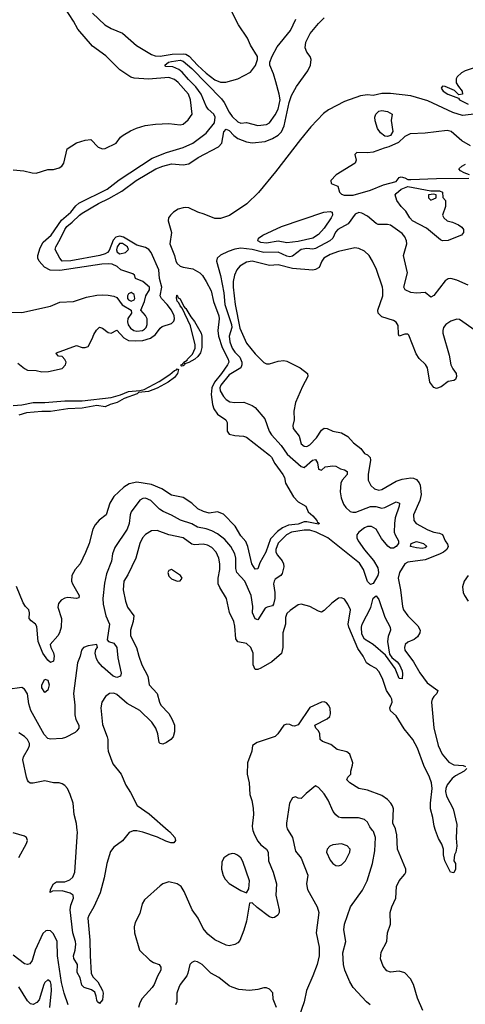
# Model space of a CAD drawing. Header units: inches. Extents: x 1552611 to 1694776, y 811966 to 917215.
# Tile 155 of 256: x 1623616 to 1626709, y 838793 to 845626. Entities that reach past the tile are written whole.
import ezdxf

# ---------------------------------------------------------------- set-up
doc = ezdxf.new("R2010")
doc.units = ezdxf.units.IN
doc.header["$MEASUREMENT"] = 0
doc.layers.add('B6823', color=7, linetype='Continuous')
doc.layers.add('B6824', color=7, linetype='Continuous')

msp = doc.modelspace()

# ---------------------------------------------------------------- linework, layer by layer
at = {"layer": 'B6823', "color": 5}
for points, elevation in [([(1623608.9, 839811.1), (1623663.5, 839910), (1623669.6, 839930), (1623662, 839950), (1623650, 839959.6), (1623570, 839983.7)], 820), ([(1624646.5, 840000), (1624657.8, 839990), (1624692.1, 839950), (1624697.3, 839930), (1624685.2, 839914.8), (1624665.9, 839914.1), (1624630, 839924.3), (1624572.2, 839952.2), (1624470, 839988.2), (1624430, 839997.9), (1624402.7, 839997.3), (1624375, 839985), (1624330, 839928.7), (1624270, 839882.7), (1624247, 839853), (1624220.1, 839770), (1624202.7, 839670), (1624173.9, 839566.1), (1624130.6, 839470), (1624094.9, 839410), (1624089.3, 839390), (1624102.6, 839237.4), (1624104.3, 839130), (1624112.7, 839010), (1624123.5, 838983.5), (1624157.2, 838950), (1624189.5, 838890), (1624195.3, 838870), (1624190, 838824), (1624170, 838799.4), (1624156.4, 838810), (1624150, 838822.9), (1624146.8, 838850), (1624136.5, 838876.5), (1624114.2, 838894.2), (1624063.2, 838910), (1624047, 838927), (1624036.3, 838976.3), (1624014.8, 839014.8), (1624017.6, 839070), (1623990.3, 839110.3), (1623988.6, 839130), (1624001.5, 839170), (1624005.9, 839210), (1624004.1, 839230), (1623985.1, 839290), (1623965.7, 839450), (1623970, 839480.9), (1623989.4, 839530), (1623987.7, 839550), (1623965, 839565), (1623910, 839579.9), (1623842.3, 839577.7), (1623828, 839570), (1623828.5, 839590), (1623851, 839630), (1623870, 839643.2), (1623930, 839644.2), (1623963.3, 839656.7), (1623985.2, 839674.8), (1623999, 839710), (1624016.9, 839990), (1624015.7, 840000)], 780), ([(1625235.3, 840000), (1625246.1, 839970), (1625270, 839926.5), (1625290, 839900.2), (1625329.1, 839870), (1625341.5, 839850), (1625343, 839790), (1625376.3, 839710), (1625397.4, 839630), (1625393.2, 839550), (1625417.7, 839450), (1625416.5, 839430), (1625407.9, 839412.1), (1625384.6, 839395.4), (1625370, 839393.7), (1625350, 839401.4), (1625264.3, 839464.3), (1625230, 839497), (1625210, 839494), (1625190.2, 839370), (1625172.8, 839307.2), (1625144.2, 839235.8), (1625130, 839219.7), (1625110, 839208.3), (1625070, 839199.1), (1625050, 839202.7), (1624970, 839241.4), (1624921.1, 839281.1), (1624890, 839318.9), (1624855.3, 839390), (1624812.8, 839450), (1624756.5, 839576.5), (1624736.2, 839610), (1624709.6, 839630), (1624650, 839642.2), (1624610.5, 839630), (1624590, 839615.1), (1624482, 839518), (1624465.8, 839490), (1624450, 839422.7), (1624418, 839362), (1624410.3, 839330), (1624412.6, 839290), (1624447.7, 839170), (1624519, 839099), (1624544.1, 839084.1), (1624583.8, 839070), (1624595.8, 839050), (1624594.9, 839030), (1624571.8, 838988.2), (1624548.9, 838930), (1624536, 838910), (1624466.3, 838833.7), (1624450, 838804.5), (1624439.7, 838770)], 820), ([(1625479.8, 840000), (1625510.2, 839950), (1625530, 839856), (1625570, 839807.3), (1625615.4, 839690), (1625607.7, 839630), (1625614, 839590), (1625680.3, 839470), (1625692.7, 839430), (1625674.3, 839290), (1625695.2, 839190), (1625695.2, 839130), (1625680.3, 839070), (1625651.8, 838990), (1625607.2, 838890), (1625590.3, 838810), (1625554.9, 838710)], 840), ([(1626049, 838789), (1626024.2, 838810), (1625931.5, 838910), (1625906.6, 838950), (1625872.8, 839030), (1625864.8, 839070), (1625859.8, 839150), (1625879.8, 839230), (1625865.3, 839310), (1625869.8, 839350), (1625913, 839470), (1625995.3, 839584.7), (1626027.2, 839650), (1626065, 839770), (1626081.1, 839858.9), (1626084.7, 839950), (1626071.3, 839991.3), (1626064.7, 840000)], 840), ([(1626413.8, 838750), (1626376.9, 838836.9), (1626350.6, 838930), (1626329.8, 838970), (1626290, 839011.6), (1626250, 839022.2), (1626190, 839017.3), (1626164.8, 839024.8), (1626138.4, 839058.4), (1626121.7, 839110), (1626124.2, 839155.8), (1626164.7, 839230), (1626168.2, 839290), (1626189.7, 839350), (1626188.3, 839430), (1626199.7, 839470), (1626226.9, 839530), (1626232.4, 839610), (1626251.1, 839650), (1626290, 839696.3), (1626296, 839710), (1626296, 839730), (1626239.4, 839870), (1626234.5, 839970), (1626226.4, 840000)], 820), ([(1626648.7, 840000), (1626647, 839947), (1626650.2, 839889.8), (1626644, 839850), (1626634, 839830), (1626630.6, 839790), (1626641.6, 839770), (1626641.3, 839730), (1626630, 839706.6), (1626606, 839710), (1626568.1, 839788.1), (1626558.3, 839830), (1626558.4, 839870), (1626545.4, 839905.4), (1626523.9, 839943.9), (1626503.5, 840000)], 780), ([(1623952.1, 838790), (1623924.5, 838870), (1623905.6, 838945.6), (1623877.2, 839130), (1623875.5, 839230), (1623850, 839283.1), (1623830, 839302.7), (1623810, 839306.2), (1623797.2, 839302.8), (1623775.3, 839284.7), (1623722.3, 839170), (1623701.9, 839098.1), (1623685.2, 839074.8), (1623670, 839069.8), (1623650, 839074), (1623570, 839134.6)], 820), ([(1625398, 838770), (1625375.1, 838830), (1625372.2, 838872.2), (1625350, 838899.3), (1625330, 838906.6), (1625310, 838906.6), (1625270, 838895.1), (1625210, 838888.2), (1625137.1, 838897.1), (1625090, 838911.5), (1625070, 838922.4), (1624998.8, 838978.8), (1624943, 839010), (1624882.9, 839070), (1624850, 839088), (1624830, 839091.5), (1624810, 839083.7), (1624796.3, 839070), (1624784, 839010), (1624775.6, 838990), (1624730, 838931.1), (1624719.4, 838910), (1624707.5, 838870), (1624706.8, 838810), (1624696.9, 838790)], 840), ([(1623825.7, 838770), (1623835.8, 838890), (1623833.6, 838930), (1623829.7, 838949.7), (1623810, 838964.2), (1623790, 838943.6), (1623783.5, 838930), (1623750, 838825.2), (1623734.6, 838805.4), (1623710, 838792), (1623690, 838797), (1623670, 838818), (1623610, 838914.7)], 840)]:
    msp.add_lwpolyline(points, dxfattribs=dict(at, elevation=elevation))
for points, elevation in [([(1625850, 839907.1), (1625790, 839900.4), (1625768.2, 839891.8), (1625749.2, 839870.8), (1625746.3, 839850), (1625770, 839793.4), (1625790, 839770.5), (1625810, 839757.1), (1625830, 839754.4), (1625850, 839761.1), (1625876.9, 839790), (1625907.6, 839850), (1625909.5, 839870), (1625890, 839893.3)], 860), ([(1625090, 839838.8), (1625066.7, 839833.3), (1625033.9, 839810), (1625019.6, 839780.4), (1625017.4, 839730), (1625027.9, 839687.9), (1625042.1, 839662.1), (1625070, 839630.8), (1625150, 839583.8), (1625190, 839567.7), (1625206, 839594), (1625211.4, 839650), (1625164.5, 839784.5), (1625150, 839808.7), (1625128.4, 839828.4), (1625110, 839837.1)], 820)]:
    msp.add_lwpolyline(points, close=True, dxfattribs=dict(at, elevation=elevation))
at = {"layer": 'B6824', "color": 5}
for points, elevation in [([(1623570, 844583), (1623643.7, 844576.3), (1623702, 844562), (1623730, 844560.8), (1623810, 844586.8), (1623850, 844586.3), (1623890, 844597.1), (1623907.6, 844610), (1623921.9, 844630), (1623944.2, 844730), (1624010, 844771.3), (1624069.2, 844790), (1624110, 844793.7), (1624161.5, 844741.5), (1624190, 844730.1), (1624210, 844732.8), (1624284.5, 844770), (1624315.9, 844810), (1624334.5, 844825.5), (1624384.7, 844855.3), (1624426.4, 844873.6), (1624487.8, 844892.2), (1624558.3, 844901.7), (1624650, 844904.4), (1624730, 844895.4), (1624750, 844899.9), (1624785.6, 844930), (1624812.4, 844970), (1624800.7, 845070), (1624786.4, 845110), (1624715.4, 845190), (1624690.4, 845210.4), (1624650, 845224), (1624510, 845213.8), (1624410, 845220.7), (1624386.8, 845226.8), (1624310, 845277.3), (1624214.3, 845374.3), (1624121.8, 845441.8), (1624020.1, 845560.1), (1623990, 845615.8), (1623928, 845708)], 780), ([(1624122.2, 845670), (1624206.5, 845590), (1624250, 845565.2), (1624330, 845532.5), (1624427.4, 845447.4), (1624530, 845383.7), (1624555.4, 845375.4), (1624590, 845372.7), (1624674.7, 845385.3), (1624749.8, 845389.8), (1624770, 845387.1), (1624793.1, 845373.1), (1624850, 845309.4), (1624910, 845255), (1624970, 845208.7), (1625010, 845192.7), (1625047.6, 845192.4), (1625130, 845215.2), (1625217.9, 845262.1), (1625252.2, 845307.8), (1625267.2, 845350), (1625266.5, 845370), (1625218.9, 845450), (1625196.6, 845496.6), (1625135.4, 845590), (1625083.1, 845690)], 780), ([(1623536, 843596), (1623630, 843594), (1623830, 843638.3), (1623895.2, 843664.8), (1623990, 843670.1), (1624080.5, 843699.5), (1624150, 843714.4), (1624190, 843716.9), (1624230, 843713.3), (1624270, 843706.2), (1624290, 843697.3), (1624327.5, 843647.5), (1624390.2, 843610), (1624390.8, 843590), (1624367.2, 843552.8), (1624364, 843530), (1624368.5, 843508.5), (1624384, 843484), (1624408.5, 843468.5), (1624430, 843464.7), (1624467.7, 843470), (1624481.6, 843478.4), (1624493.7, 843490), (1624501.6, 843510), (1624499.9, 843550), (1624490, 843573.7), (1624457, 843610), (1624482.6, 843670), (1624491.5, 843708.5), (1624517.8, 843750), (1624515.8, 843770), (1624470, 843808.4), (1624419, 843830), (1624412.7, 843852.7), (1624402, 843862), (1624318, 843890), (1624292.7, 843912.7), (1624258, 843930), (1624232.2, 843932.2), (1624184.7, 843930), (1623894.5, 843885.5), (1623828, 843888), (1623788.8, 843908.8), (1623750.7, 843950), (1623741.9, 843970), (1623740.7, 843990), (1623757, 844043), (1623778.9, 844081.1), (1623833.5, 844130), (1623905.3, 844234.7), (1623970, 844289.6), (1624005.9, 844334.1), (1624027.1, 844352.9), (1624223.8, 844450), (1624306.5, 844513.5), (1624534.4, 844665.6), (1624634.9, 844705.1), (1624750, 844738.5), (1624818.5, 844770), (1624910, 844837.1), (1624968.2, 844910), (1624972.7, 844950), (1624964.5, 844970), (1624925.1, 845005.1), (1624910, 845026), (1624875.1, 845110), (1624839.3, 845159.3), (1624786.7, 845210), (1624742.6, 845262.6), (1624719.6, 845279.6), (1624677.7, 845297.7), (1624630, 845300.5), (1624623.1, 845310), (1624648.9, 845330), (1624670, 845335.7), (1624730, 845345.2), (1624750, 845338.3), (1624810, 845287.4), (1625016.1, 845076.1), (1625035.6, 845050), (1625070, 844982.9), (1625090, 844953.8), (1625130, 844917.7), (1625150, 844908.7), (1625190, 844912.2), (1625270, 844891.8), (1625330, 844898.4), (1625350, 844910.5), (1625390, 844966), (1625410, 845004.4), (1625423, 845070), (1625417.8, 845110), (1625394.8, 845194.8), (1625378.5, 845250), (1625352.8, 845310), (1625352.2, 845330), (1625367.9, 845372.1), (1625402.3, 845437.7), (1625494.8, 845550), (1625532.6, 845630)], 760), ([(1623601.9, 843241.9), (1623650, 843204.2), (1623670, 843194.6), (1623730.4, 843190.4), (1623770, 843182), (1623816.5, 843183.5), (1623910, 843206), (1623934, 843230), (1623937.2, 843250), (1623930, 843268), (1623910, 843288), (1623886, 843290), (1623868, 843310), (1623870, 843314), (1624010, 843364), (1624050, 843351), (1624070, 843351), (1624090, 843358), (1624119, 843410), (1624130, 843442), (1624148.9, 843471.1), (1624170, 843492), (1624190, 843484.7), (1624230, 843456), (1624250, 843451), (1624290, 843471), (1624337.6, 843417.6), (1624370, 843399.5), (1624416.5, 843396.5), (1624470, 843399.8), (1624523.7, 843416.3), (1624559.3, 843440.7), (1624590, 843484.9), (1624604.4, 843495.6), (1624670, 843516.9), (1624685.8, 843534.2), (1624689.9, 843550.1), (1624688, 843570), (1624668.7, 843610), (1624638.6, 843650), (1624600.6, 843690), (1624591.3, 843710), (1624603, 843770), (1624585.8, 843830), (1624581.1, 843890), (1624528.3, 844010), (1624511.6, 844031.6), (1624490, 844045.7), (1624430, 844061), (1624336.6, 844116.6), (1624310, 844123.5), (1624283.8, 844116.2), (1624263.7, 844096.3), (1624235.8, 844024.2), (1624224.6, 844010), (1624210, 844001.2), (1624171.4, 843990), (1623971.4, 843951.4), (1623910.6, 843950.6), (1623893.5, 843970), (1623861.6, 844030), (1623865.4, 844050), (1623897.6, 844102.4), (1623929.2, 844170), (1623943.9, 844190), (1623980.4, 844219.6), (1624030, 844270.1), (1624050, 844283.4), (1624162, 844350), (1624235.6, 844384.4), (1624325, 844435), (1624423.2, 844510), (1624560.7, 844590), (1624608.6, 844610), (1624670, 844626), (1624750, 844619.2), (1624790, 844626.4), (1624855.8, 844670), (1624996.2, 844743.8), (1625018.5, 844770), (1625032.3, 844847.7), (1625050, 844866.9), (1625070, 844855.9), (1625101.4, 844821.4), (1625130, 844802.3), (1625190, 844778.5), (1625230, 844770.1), (1625318.9, 844781.1), (1625370, 844800.8), (1625410, 844823.4), (1625432.1, 844847.9), (1625451.4, 844888.6), (1625486.2, 845050), (1625501.5, 845098.5), (1625538, 845162), (1625616.1, 845270), (1625634.8, 845310), (1625638.4, 845350), (1625631.8, 845370), (1625610, 845399.3), (1625597.4, 845430), (1625603, 845470), (1625632.9, 845530), (1625690, 845599.2), (1625730, 845638)], 740), ([(1626763.8, 845290), (1626708.3, 845271.7), (1626682.5, 845257.5), (1626652.6, 845230), (1626645.2, 845214.8), (1626646.7, 845186.7), (1626661.4, 845161.4), (1626688, 845130), (1626690, 845109.3), (1626664.1, 845104.1), (1626633.2, 845133.2), (1626570, 845162.6), (1626550, 845163.6), (1626540.9, 845150), (1626554.9, 845130), (1626587.2, 845110), (1626661.1, 845081.1), (1626668.4, 845070), (1626730, 845039.4)], 740), ([(1626790, 844971.6), (1626690, 844961.1), (1626622.6, 844982.6), (1626450, 845061.5), (1626330, 845097.6), (1626190, 845114.5), (1626130, 845113.3), (1626070, 845099.3), (1626030, 845105), (1625982.6, 845097.4), (1625870, 845057.9), (1625759.5, 845000.5), (1625724.9, 844975.1), (1625638, 844882), (1625565.4, 844794.6), (1625391.2, 844568.8), (1625274.4, 844425.6), (1625192.6, 844347.4), (1625072.4, 844267.6), (1625010, 844245.8), (1624970, 844246.2), (1624896.9, 844276.9), (1624852.3, 844290), (1624790, 844319), (1624770, 844322.3), (1624750, 844320.9), (1624716.9, 844310), (1624684.4, 844290), (1624662.6, 844270), (1624648.3, 844250), (1624645.7, 844230), (1624669.3, 844149.3), (1624657.9, 844070), (1624690.2, 843990.2), (1624700.3, 843950), (1624710, 843933.1), (1624730, 843915.7), (1624750, 843907.9), (1624816.9, 843896.9), (1624867, 843870), (1624884.7, 843850), (1624911.1, 843810), (1624944.3, 843744.3), (1624961.2, 843670), (1624998.5, 843570), (1625000.9, 843550), (1624991.5, 843470), (1624994.7, 843430), (1625020.4, 843350), (1625063.4, 843270), (1625068.3, 843250), (1625059, 843230), (1625016.5, 843170), (1624968.8, 843111.2), (1624950.5, 843070), (1624945.8, 843025.8), (1624955.2, 842955.2), (1624964.3, 842924.3), (1624990, 842889.3), (1625046.3, 842850), (1625055.8, 842830), (1625055.6, 842770), (1625070, 842750.4), (1625110, 842740.7), (1625170, 842736.5), (1625190, 842727.9), (1625350, 842605), (1625363.2, 842590), (1625386.5, 842546.5), (1625443.6, 842470), (1625454.2, 842450), (1625460.7, 842410), (1625515.5, 842315.5), (1625550, 842279), (1625602.8, 842250), (1625618.8, 842210), (1625650, 842183.5), (1625678.2, 842150), (1625680.6, 842140.6), (1625696.1, 842130), (1625690, 842126), (1625610, 842142.2), (1625590, 842141.5), (1625550, 842125.2), (1625481, 842119), (1625441.1, 842098.9), (1625405.7, 842074.3), (1625357.4, 842022.6), (1625324.6, 841930), (1625282.6, 841857.4), (1625270, 841816), (1625250, 841813.6), (1625228.1, 841850), (1625200.5, 841970), (1625184.5, 842004.5), (1625150, 842044.1), (1625110.6, 842110.6), (1625030, 842195.1), (1624990, 842209.9), (1624930, 842202.4), (1624892.4, 842212.4), (1624852.5, 842232.5), (1624809.8, 842270), (1624750.6, 842310), (1624670, 842326.1), (1624603.2, 842370), (1624530, 842401.1), (1624430, 842417.1), (1624375, 842405), (1624338, 842382), (1624270, 842317.7), (1624240.7, 842270), (1624216.5, 842190), (1624166.9, 842153.1), (1624139.7, 842120.3), (1624124.2, 842090), (1624097, 841990), (1624072.5, 841927.5), (1624034.3, 841850), (1624001.6, 841810), (1623978, 841770), (1623974.9, 841730), (1623981.3, 841710), (1624028.2, 841630), (1624026.8, 841613.2), (1624010.4, 841609.6), (1623950, 841615.4), (1623930, 841611.6), (1623903.4, 841596.6), (1623885.5, 841574.5), (1623880.3, 841550), (1623905, 841470), (1623902.6, 841410), (1623892.2, 841370), (1623880.7, 841350), (1623827.1, 841290), (1623832, 841270), (1623851.3, 841231.3), (1623854, 841210), (1623850, 841174), (1623830, 841166), (1623810, 841180.4), (1623777.3, 841230), (1623742.7, 841310), (1623734, 841414), (1623725.3, 841430), (1623694.2, 841454.2), (1623682.4, 841470), (1623684.5, 841510), (1623679.3, 841530), (1623654.8, 841554.8), (1623639.5, 841579.5), (1623592.4, 841692.4)], 740), ([(1626744.6, 844750), (1626685.9, 844785.9), (1626612.1, 844850), (1626584.1, 844855.9), (1626430, 844838.8), (1626327.3, 844832.7), (1626290, 844815.3), (1626245.6, 844774.4), (1626177.7, 844742.3), (1626145.2, 844734.8), (1626070, 844706.9), (1626030, 844702.3), (1625956.4, 844703.6), (1625942.4, 844690), (1625951.8, 844650), (1625943.7, 844630), (1625813, 844550), (1625774.8, 844510), (1625778, 844490), (1625824.7, 844470), (1625836, 844430), (1625850, 844416), (1625868.7, 844408.7), (1625930, 844407.6), (1626050, 844443), (1626141.3, 844478.7), (1626230, 844503.3), (1626250, 844530.5), (1626263.7, 844536.3), (1626290, 844529.1), (1626310, 844517.4), (1626330, 844516.4), (1626510, 844524.7), (1626734.2, 844525.8)], 760), ([(1626738, 844550), (1626702, 844562), (1626676.5, 844576.5), (1626664, 844590), (1626685.2, 844610), (1626710, 844622.4)], 760), ([(1626730, 843784), (1626650, 843818.9), (1626610, 843829.6), (1626590, 843827.8), (1626570, 843813.5), (1626490, 843711.5), (1626470, 843699.5), (1626430, 843731.6), (1626370, 843727.3), (1626330, 843732.4), (1626290.8, 843750.8), (1626282.6, 843770), (1626308.9, 843870), (1626281.1, 843990), (1626303.5, 844070), (1626302.2, 844090), (1626290, 844118.7), (1626270, 844141.7), (1626190, 844198.7), (1626170, 844205.6), (1626104.4, 844204.4), (1626090, 844211), (1626030, 844261.7), (1625990, 844282.6), (1625970, 844286.6), (1625944.2, 844275.8), (1625896.5, 844210), (1625824.4, 844170), (1625808.8, 844151.2), (1625788.5, 844110), (1625768.6, 844091.4), (1625670, 844037.4), (1625650, 844032.4), (1625610, 844038.8), (1625570.2, 844030), (1625510, 843984.9), (1625490, 843980.7), (1625470, 843983.8), (1625410, 844012), (1625310, 844009.6), (1625228.5, 844031.5), (1625150, 844040.3), (1625110, 844033), (1625063.2, 844016.8), (1625009.4, 843990.6), (1624985.5, 843970), (1624981.4, 843950), (1625010.8, 843850.8), (1625033.1, 843730), (1625039.5, 843650), (1625087.1, 843510), (1625088.9, 843490), (1625069.6, 843430), (1625075.1, 843390), (1625090, 843347.4), (1625110, 843319.3), (1625144.5, 843284.5), (1625158.5, 843250), (1625158.8, 843230), (1625150.1, 843209.9), (1625070, 843161.2), (1625011.5, 843090), (1625006.2, 843070), (1625007.8, 843050), (1625030, 843010.2), (1625050, 842990.2), (1625074.6, 842974.6), (1625109.5, 842969.5), (1625172.4, 842972.4), (1625230, 842947.9), (1625250, 842934.6), (1625317, 842857), (1625346.6, 842770), (1625363.8, 842743.8), (1625430.4, 842670.4), (1625471.9, 842611.9), (1625570, 842525.4), (1625590, 842518.5), (1625648, 842570), (1625670, 842574.7), (1625683.2, 842550), (1625690, 842507.2), (1625710, 842500.8), (1625737, 842523), (1625790, 842530.3), (1625810, 842527.6), (1625844, 842510), (1625870, 842502.3), (1625888.9, 842490), (1625889.2, 842470), (1625854.7, 842430), (1625844.2, 842410), (1625840.2, 842350), (1625847, 842307), (1625863.9, 842263.9), (1625880.1, 842240.1), (1625910, 842213.8), (1625928, 842208), (1625950, 842208.5), (1626050, 842247.7), (1626087, 842247), (1626130, 842237), (1626150, 842241.3), (1626230, 842281.1), (1626251.6, 842271.6), (1626250.1, 842250), (1626222.1, 842170), (1626217.5, 842130), (1626216.4, 842070), (1626222, 842050), (1626245, 842010), (1626246.1, 841990), (1626230.1, 841969.9), (1626210, 841958.3), (1626190, 841959.6), (1626172.1, 841972.1), (1626126.5, 842026.5), (1626091.6, 842090), (1626058.4, 842110), (1626031, 842110), (1626010, 842099.4), (1625970.3, 842070), (1625956, 842050), (1625956.1, 842030), (1625965.9, 842010), (1626010, 841946), (1626073, 841873), (1626102.4, 841822.4), (1626106.5, 841790), (1626101.8, 841770), (1626070, 841712.5), (1626050, 841705.5), (1626030, 841727.2), (1626001.8, 841810), (1625974.4, 841854.4), (1625755, 842030), (1625674.7, 842070), (1625630, 842083.7), (1625590, 842083.8), (1625503.6, 842070), (1625468.7, 842050), (1625410, 841992.2), (1625392.9, 841950), (1625395, 841930), (1625405, 841910), (1625439, 841870), (1625448.2, 841850), (1625450.1, 841829.9), (1625437.3, 841782.7), (1625427.7, 841770), (1625390, 841744), (1625381.8, 841730), (1625377, 841710), (1625386.6, 841650), (1625387, 841610), (1625377.3, 841570), (1625370, 841557.7), (1625334, 841550), (1625318.8, 841541.2), (1625270, 841460.7), (1625250, 841467.3), (1625231.3, 841510), (1625234.1, 841554.1), (1625223.2, 841630), (1625179.8, 841730), (1625122.4, 841790), (1625116.3, 841816.3), (1625115.9, 841890), (1625110, 841919.6), (1625081, 841970), (1625038.9, 842018.9), (1624990, 842057), (1624950, 842079), (1624910, 842093.5), (1624850, 842103.7), (1624810, 842126.7), (1624732.7, 842152.7), (1624668.6, 842188.6), (1624611.9, 842211.9), (1624585.6, 842230), (1624526, 842290), (1624490, 842304.5), (1624470, 842302.7), (1624449.4, 842290.6), (1624389.2, 842210), (1624381.6, 842190), (1624375.5, 842130), (1624362.3, 842090), (1624276.6, 841963.4), (1624260, 841920), (1624252, 841868), (1624218.7, 841781.3), (1624204.7, 841715.3), (1624192.4, 841610), (1624194.2, 841570), (1624213.4, 841490), (1624238.6, 841430), (1624223, 841323), (1624232, 841312), (1624270, 841298.6), (1624289.5, 841270), (1624297.1, 841197.1), (1624320.2, 841090), (1624314.6, 841070), (1624290, 841061.1), (1624265.3, 841070), (1624190, 841135.5), (1624160.7, 841170), (1624148.3, 841191.7), (1624138.7, 841230), (1624144.9, 841255.1), (1624155.8, 841270), (1624150, 841289), (1624090, 841281.3), (1624059.1, 841270), (1624043.8, 841250), (1624035.5, 841210), (1624017.1, 841162.9), (1623988.1, 840950), (1623998.3, 840870), (1623997.3, 840802.7), (1624006.3, 840770), (1624025.9, 840730), (1624026.5, 840710), (1624013, 840690), (1624000.1, 840679.9), (1623934.4, 840645.6), (1623910, 840638.1), (1623830, 840632.5), (1623810, 840638), (1623785.2, 840665.2), (1623692.5, 840832.5), (1623677.9, 840877.9), (1623668.7, 840948.7), (1623650, 840980.7), (1623630, 840990.8), (1623530, 840978.5)], 760), ([(1626777.6, 843470), (1626670, 843545.1), (1626650, 843547.1), (1626610, 843533.5), (1626574.4, 843510), (1626558, 843490), (1626552.7, 843470), (1626554.2, 843450), (1626598.1, 843298.1), (1626609.3, 843230), (1626622.3, 843202.3), (1626646, 843170), (1626647.7, 843150), (1626640.7, 843130), (1626630, 843122), (1626590, 843115.1), (1626541.3, 843078.7), (1626510, 843065.8), (1626490, 843073.7), (1626464.1, 843110), (1626445.9, 843210), (1626433.7, 843233.7), (1626390, 843274.4), (1626367.3, 843307.3), (1626317.2, 843437.2), (1626310, 843444), (1626290, 843443.6), (1626249.9, 843429.9), (1626244.6, 843444.6), (1626242.9, 843502.9), (1626230, 843526.8), (1626210, 843538.3), (1626130, 843564.2), (1626104.8, 843590), (1626102.7, 843610), (1626136.5, 843710), (1626137.4, 843750), (1626133.3, 843770), (1626091.7, 843891.7), (1626064.7, 843950), (1626041.3, 843990), (1626010, 844019.7), (1625970, 844036.8), (1625942, 844042), (1625830, 844016.6), (1625770, 843996.1), (1625728.2, 843970), (1625712.2, 843950), (1625694.8, 843905.2), (1625670, 843891.6), (1625650, 843888.3), (1625510, 843899.6), (1625410, 843925.4), (1625350, 843920.4), (1625230, 843950.4), (1625190, 843943.1), (1625144.2, 843915.8), (1625123.7, 843890), (1625106.3, 843853.7), (1625098.6, 843810), (1625098.6, 843770), (1625110.5, 843649.5), (1625145.1, 843485.1), (1625190, 843380.7), (1625250, 843306.5), (1625310, 843247.2), (1625330, 843238.3), (1625350, 843236.5), (1625410, 843255.9), (1625450, 843261.3), (1625470, 843255.5), (1625562, 843210), (1625614.8, 843170), (1625616.3, 843150), (1625579.2, 843080.8), (1625530.2, 842969.8), (1625519.1, 842910), (1625520.2, 842850), (1625511.8, 842810), (1625515.2, 842790), (1625555.5, 842735.5), (1625570, 842681.7), (1625590, 842666.5), (1625610, 842665), (1625630, 842676.6), (1625676.8, 842723.2), (1625710, 842777.3), (1625730, 842790.8), (1625750, 842787.9), (1625790.1, 842770.1), (1625850, 842757.7), (1625893.4, 842733.4), (1625932, 842690), (1625983.2, 842650), (1626010, 842615.5), (1626030, 842605.8), (1626047.9, 842587.9), (1626052, 842570), (1626036, 842470), (1626034.4, 842430), (1626052.6, 842392.6), (1626079.5, 842370), (1626110, 842361), (1626130, 842365), (1626230, 842423.1), (1626270, 842437.2), (1626330, 842446.4), (1626350, 842444.4), (1626370, 842434.6), (1626390, 842412.4), (1626396.3, 842396.3), (1626403.3, 842330), (1626393.9, 842290), (1626349.4, 842190), (1626352, 842150), (1626369.2, 842129.2), (1626450, 842084.6), (1626490, 842070.1), (1626530, 842063.5), (1626550, 842052.6), (1626568.6, 842010), (1626586.3, 841986.3), (1626590.7, 841970), (1626581.1, 841950), (1626556.8, 841930), (1626530, 841916.8), (1626430, 841876.8), (1626310, 841860.3), (1626290, 841850.9), (1626252.6, 841790), (1626243.9, 841750), (1626259.3, 841670), (1626273.6, 841553.6), (1626281.1, 841530), (1626310.2, 841490), (1626379.7, 841419.7), (1626395.2, 841390), (1626394.6, 841370), (1626377.2, 841342.8), (1626354.9, 841325.1), (1626310, 841306.8), (1626292.3, 841290), (1626287.1, 841270), (1626290.2, 841250), (1626350.1, 841170.1), (1626392.7, 841092.7), (1626445, 841025), (1626517.8, 840970), (1626511.1, 840950), (1626491, 840930), (1626478.7, 840910), (1626475.1, 840890), (1626491.4, 840711.4), (1626520.2, 840590), (1626547.6, 840530), (1626594.5, 840474.5), (1626630, 840454.3), (1626694.8, 840450), (1626710, 840442.4)], 780), ([(1623570, 842947.7), (1623630, 842954.1), (1623710, 842970.1), (1623790, 842969.1), (1623930, 842980.8), (1624050, 842979.9), (1624250, 843004.5), (1624316.5, 843023.5), (1624370, 843046.6), (1624450, 843052.2), (1624480, 843060), (1624584.5, 843115.5), (1624657.4, 843162.6), (1624690, 843190.8), (1624705, 843195), (1624710, 843201.8), (1624718.3, 843198.3), (1624711.4, 843170), (1624690, 843142.6), (1624647.5, 843110), (1624570, 843068), (1624510, 843044.7), (1624441.1, 843038.9), (1624430.7, 843030), (1624341.9, 842998.1), (1624291.6, 842968.4), (1624244.7, 842955.3), (1624210, 842939.5), (1624150, 842947.5), (1624050, 842929.4), (1623950, 842924.3), (1623830, 842906.1), (1623770, 842906.3), (1623661.9, 842898.1), (1623610, 842882.1)], 720), ([(1626503.5, 840000), (1626492.7, 840030), (1626483.6, 840090), (1626467.8, 840150), (1626467.1, 840190), (1626480.2, 840290), (1626475.3, 840330), (1626461.5, 840370), (1626421.8, 840450), (1626376.6, 840570), (1626344.3, 840630), (1626284.4, 840704.4), (1626230, 840795.9), (1626189.8, 840830), (1626184.5, 840850), (1626201, 840890), (1626198.9, 840910), (1626190.5, 840930), (1626162.4, 840970), (1626133.7, 841053.7), (1626110, 841103), (1626090, 841122.4), (1626045.5, 841145.5), (1626022.9, 841162.9), (1625999.5, 841210), (1625962.3, 841262.3), (1625900.3, 841410), (1625896.8, 841430), (1625911.2, 841530), (1625894.8, 841570), (1625870, 841604.8), (1625850, 841614.8), (1625830, 841610.8), (1625783.3, 841576.7), (1625730, 841525.1), (1625710, 841514), (1625690, 841520.4), (1625630, 841554.8), (1625570.3, 841569.7), (1625550, 841564.7), (1625493.6, 841526.4), (1625470, 841504.5), (1625461.9, 841478.1), (1625460.1, 841430), (1625443.1, 841370), (1625442.2, 841270), (1625432.3, 841227.7), (1625365.3, 841170), (1625290, 841126.4), (1625270, 841117.4), (1625250, 841117), (1625235.6, 841150), (1625236.5, 841230), (1625219.5, 841270), (1625190, 841296.7), (1625129, 841309), (1625117, 841330), (1625110, 841418), (1625101.3, 841450), (1625072.7, 841512.7), (1625050.7, 841610), (1625004.6, 841684.6), (1624994.6, 841710), (1624994, 841750), (1625005.5, 841810), (1625004.8, 841850), (1624998, 841890), (1624979.3, 841930), (1624950, 841962.6), (1624919.6, 841979.6), (1624890, 841986.1), (1624830, 841982.4), (1624810, 841986.2), (1624750, 842031), (1624649.9, 842049.9), (1624570, 842080.3), (1624530, 842079.3), (1624490, 842054.4), (1624467.8, 842030), (1624448.7, 841990), (1624422.6, 841890), (1624365.5, 841774.5), (1624338, 841730), (1624334.2, 841670), (1624349.4, 841590), (1624363.2, 841550), (1624407.6, 841490), (1624402.3, 841450), (1624384.8, 841390), (1624386, 841350), (1624427, 841270), (1624442.2, 841210), (1624463.8, 841150), (1624504.7, 841070), (1624515.4, 841010), (1624568.9, 840948.9), (1624585.5, 840890), (1624595.8, 840870), (1624652, 840812), (1624673.6, 840770), (1624689.3, 840730), (1624691.5, 840710), (1624690, 840684), (1624680.8, 840650), (1624665.7, 840630), (1624634.9, 840610), (1624610, 840599.2), (1624590, 840603.7), (1624584.5, 840610), (1624575.2, 840670), (1624560.9, 840710), (1624531.9, 840751.9), (1624450, 840832.9), (1624361.5, 840881.5), (1624290, 840942.2), (1624270, 840952.7), (1624238.8, 840950), (1624211.4, 840928.6), (1624185.3, 840890), (1624179.5, 840850), (1624190, 840734.8), (1624223.2, 840650), (1624228.1, 840630), (1624226.4, 840573.6), (1624230.2, 840550), (1624262.3, 840462.3), (1624320.7, 840390), (1624352.9, 840312.9), (1624384.1, 840264.1), (1624432.2, 840172.2), (1624515.5, 840115.5), (1624646.5, 840000)], 780), ([(1626728.5, 841770), (1626701.1, 841730), (1626690.3, 841690), (1626695.6, 841650), (1626703.2, 841630), (1626730, 841591.8)], 820), ([(1626226.4, 840000), (1626223.7, 840010), (1626206.5, 840050), (1626209.8, 840150), (1626204.8, 840170), (1626192.9, 840190), (1626170, 840215.1), (1626130, 840241.8), (1626030, 840278.8), (1625971.2, 840291.2), (1625906.6, 840330), (1625886.6, 840350), (1625894, 840370), (1625914.5, 840390), (1625915.1, 840410), (1625926.3, 840453.7), (1625928, 840470), (1625908.5, 840528.5), (1625885.9, 840545.9), (1625820.5, 840560.5), (1625776.3, 840596.3), (1625717.4, 840617.4), (1625702, 840630), (1625699.7, 840670), (1625690.8, 840690.8), (1625671.8, 840710), (1625665.2, 840730), (1625750, 840773.8), (1625767.8, 840790), (1625774.4, 840810), (1625770, 840849.2), (1625760.4, 840870), (1625745, 840885), (1625730, 840891.1), (1625710, 840889.8), (1625630, 840853.5), (1625550, 840731.5), (1625523.9, 840723.9), (1625510, 840725.1), (1625490, 840736), (1625470, 840738), (1625450, 840729.5), (1625408.9, 840670), (1625390, 840651.1), (1625264.7, 840610), (1625231, 840590), (1625226.4, 840550), (1625198, 840470), (1625194.9, 840390), (1625209, 840330), (1625212.7, 840250), (1625227.6, 840207.6), (1625235.4, 840155.4), (1625237.8, 840110), (1625229.6, 840030.4), (1625231.6, 840010), (1625235.3, 840000)], 820), ([(1624015.7, 840000), (1624010, 840047.3), (1623993.3, 840110), (1623987, 840190), (1623967.1, 840250), (1623948.2, 840290), (1623930, 840311.6), (1623910, 840324), (1623890, 840329.3), (1623850, 840329.9), (1623790, 840344.3), (1623710, 840327.2), (1623688.6, 840328.6), (1623677.5, 840337.5), (1623670, 840347.6), (1623663.9, 840370), (1623638.2, 840490), (1623642.3, 840510), (1623677.8, 840570), (1623684.1, 840590), (1623683.1, 840603.1), (1623670.8, 840630), (1623650, 840652.5), (1623610, 840676.2)], 780), ([(1626718.9, 840430), (1626701.7, 840410), (1626640.3, 840379.7), (1626618.9, 840361.1), (1626583.1, 840316.9), (1626573.7, 840290), (1626572.5, 840270), (1626578.4, 840238.4), (1626625.8, 840150), (1626650, 840042), (1626648.7, 840000)], 780), ([(1626064.7, 840000), (1626045.6, 840025.6), (1626030, 840056.9), (1626010, 840076.4), (1625967, 840087), (1625850, 840087), (1625830, 840092.3), (1625810, 840108.3), (1625792.2, 840132.2), (1625757.3, 840210), (1625730, 840253.6), (1625690, 840298), (1625670, 840309.2), (1625604.3, 840255.7), (1625570, 840220.9), (1625550, 840222.7), (1625530, 840232.3), (1625510, 840226.6), (1625488.9, 840190), (1625467.2, 840050), (1625467, 840030), (1625473.7, 840010), (1625479.8, 840000)], 840)]:
    msp.add_lwpolyline(points, dxfattribs=dict(at, elevation=elevation))
for points, elevation in [([(1626170, 844815.2), (1626150, 844818), (1626120.1, 844840.1), (1626099.9, 844870), (1626083.5, 844923.5), (1626080.5, 844950), (1626089.2, 844970), (1626109, 844991), (1626130, 844995.5), (1626168.8, 844988.8), (1626201.1, 844970), (1626193.9, 844926.1), (1626206.3, 844850), (1626190, 844822.4)], 740), ([(1626552, 844092), (1626537.3, 844097.3), (1626439.1, 844179.1), (1626342.4, 844230), (1626324.3, 844250), (1626297.5, 844297.5), (1626264, 844330), (1626234, 844370), (1626223.5, 844410), (1626230, 844419.5), (1626264.7, 844450), (1626310, 844468.2), (1626470, 844438.8), (1626530, 844437.3), (1626552, 844430), (1626552.7, 844392.7), (1626572, 844370), (1626572, 844330), (1626551, 844270), (1626559.1, 844250), (1626583, 844230), (1626620.3, 844220.3), (1626662, 844202), (1626685.7, 844185.7), (1626696.5, 844170), (1626695.8, 844150), (1626683.1, 844130), (1626630, 844109.8), (1626590, 844093.6)], 740), ([(1626490, 844415.3), (1626454, 844410), (1626454, 844390), (1626470, 844374), (1626490, 844382), (1626506, 844390), (1626506, 844410)], 740), ([(1625470, 844077.7), (1625410, 844087.9), (1625330, 844074.2), (1625290, 844079.4), (1625268.5, 844090), (1625273, 844110), (1625303.4, 844130), (1625433.5, 844190), (1625727.4, 844290), (1625770, 844295.5), (1625784.9, 844290), (1625787, 844270), (1625777.7, 844250), (1625730, 844179.3), (1625690, 844136.2), (1625650, 844109.3), (1625550, 844087.2)], 740), ([(1624330, 844072.4), (1624308, 844072), (1624291.9, 844050), (1624288.4, 844028.4), (1624292.6, 844012.6), (1624310, 843999.8), (1624350, 844009.4), (1624369.9, 844030), (1624363.5, 844050)], 760), ([(1624390, 843732.8), (1624370, 843723.4), (1624363.1, 843710), (1624364.3, 843690), (1624370, 843682.4), (1624390, 843671.7), (1624410, 843681.6), (1624414.7, 843690), (1624410, 843719)], 780), ([(1624742, 843222), (1624734.3, 843230), (1624745.2, 843234.8), (1624750, 843244.6), (1624757.2, 843242.8), (1624755.8, 843250), (1624777.5, 843262.5), (1624779.5, 843270), (1624814.5, 843305.5), (1624833.6, 843346.4), (1624833.5, 843370), (1624802.4, 843502.4), (1624744.6, 843624.6), (1624730, 843639.6), (1624721.5, 843661.5), (1624710, 843672.7), (1624703.7, 843696.3), (1624705.4, 843714.6), (1624710, 843714.4), (1624716.7, 843696.7), (1624730, 843687.7), (1624756, 843636), (1624763.8, 843623.8), (1624770, 843622.6), (1624804.4, 843564.4), (1624830, 843531.1), (1624874.8, 843450), (1624879.3, 843430), (1624881, 843350), (1624870, 843313.3), (1624852.4, 843287.6), (1624831, 843269), (1624790, 843247), (1624761.3, 843238.7), (1624760.2, 843230), (1624750, 843223.2)], 720), ([(1626410, 841957), (1626370, 841959.9), (1626329.8, 841970), (1626334, 841990), (1626370, 842005.5), (1626420.2, 841990), (1626443.2, 841970), (1626430, 841961.4)], 760), ([(1624670, 841811.1), (1624650, 841802.7), (1624643.1, 841790), (1624650, 841764.9), (1624670, 841745.7), (1624710, 841728.7), (1624730, 841731), (1624742.7, 841750), (1624732.7, 841770)], 820), ([(1626270, 841052.7), (1626250, 841054), (1626222.7, 841122.7), (1626155.9, 841215.9), (1626070, 841291), (1626010, 841326), (1625990, 841362), (1625988.9, 841410), (1625993.8, 841430), (1626053.3, 841546.7), (1626070, 841612), (1626090, 841626.9), (1626110, 841602.6), (1626150, 841479.5), (1626188.4, 841410), (1626190.3, 841390), (1626173.4, 841346.6), (1626169.5, 841310), (1626183.2, 841223.2), (1626199, 841199), (1626236.6, 841170), (1626253.1, 841150), (1626272, 841108), (1626274.4, 841085.6)], 760), ([(1623790, 840958), (1623770, 840989), (1623768.7, 841010), (1623790, 841050.4), (1623810, 841042), (1623819.5, 841010), (1623810, 840974)], 740)]:
    msp.add_lwpolyline(points, close=True, dxfattribs=dict(at, elevation=elevation))

doc.saveas('drawing.dxf')
